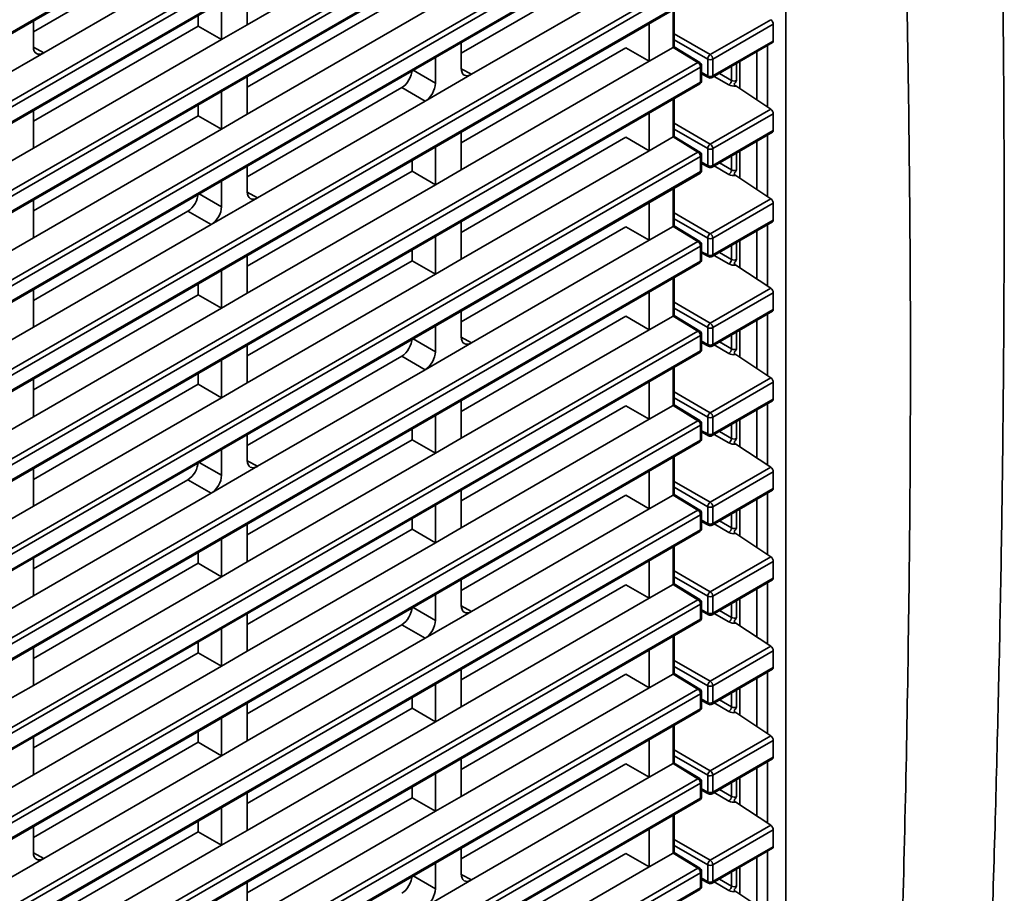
# Model space of a CAD drawing. Header units: millimetres. Extents: x 0 to 1118, y 0 to 864.
# Tile 33 of 250: x 276 to 292, y 195 to 210. Entities that reach past the tile are written whole.
import ezdxf

# ---------------------------------------------------------------- set-up
doc = ezdxf.new("R2010")
doc.units = ezdxf.units.MM

msp = doc.modelspace()

# ---------------------------------------------------------------- linework, layer by layer
at = {"color": 7, "linetype": 'Continuous', "lineweight": 35}
for p, q in [((288.747, 186.565), (288.747, 232.24)), ((199.099, 165.731), (287.277, 216.635)), ((199.112, 165.76), (287.29, 216.664)), ((199.068, 164.563), (287.246, 215.467)), ((287.29, 215.391), (199.112, 164.487)), ((199.099, 164.2), (287.277, 215.104)), ((199.112, 164.229), (287.29, 215.133)), ((199.068, 163.032), (287.246, 213.936)), ((287.29, 213.86), (199.112, 162.956)), ((199.099, 162.669), (287.277, 213.573)), ((199.112, 162.698), (287.29, 213.602)), ((199.068, 161.501), (287.246, 212.405)), ((287.29, 212.329), (199.112, 161.425)), ((199.099, 161.138), (287.277, 212.042)), ((199.112, 161.167), (287.29, 212.071)), ((279.537, 209.991), (282.755, 211.848)), ((278.696, 211.497), (275.878, 209.87)), ((276.055, 209.511), (279.095, 211.267)), ((286.014, 211.129), (283.197, 209.502)), ((199.068, 159.97), (287.246, 210.874)), ((283.373, 209.143), (286.414, 210.898)), ((287.29, 210.798), (199.112, 159.894)), ((199.112, 159.636), (287.29, 210.54)), ((279.537, 209.991), (279.537, 210.636)), ((282.355, 210.548), (279.537, 208.921)), ((199.099, 159.607), (287.277, 210.511)), ((279.095, 209.736), (279.095, 210.381)), ((279.537, 208.46), (282.755, 210.317)), ((286.821, 209.602), (286.821, 210.248)), ((286.839, 209.612), (286.839, 210.258)), ((275.878, 209.613), (275.878, 210.055)), ((278.696, 209.966), (278.696, 210.151)), ((287.457, 209.479), (288.492, 210.077)), ((278.696, 209.966), (275.878, 208.339)), ((279.095, 209.736), (278.696, 209.966)), ((279.537, 209.991), (279.095, 209.736)), ((286.414, 210.013), (286.414, 209.367)), ((288.534, 209.999), (287.5, 209.403)), ((288.534, 209.999), (288.534, 209.712)), ((275.878, 207.878), (279.095, 209.736)), ((283.197, 209.245), (283.197, 209.687)), ((286.839, 209.836), (287.457, 209.479)), ((287.413, 209.403), (286.839, 209.734)), ((287.488, 209.087), (288.521, 209.684)), ((287.5, 209.116), (288.534, 209.712)), ((276.055, 209.511), (275.259, 209.052)), ((275.878, 209.606), (276.055, 209.511)), ((286.014, 209.598), (283.197, 207.971)), ((286.014, 209.598), (286.414, 209.367)), ((286.414, 209.367), (286.82, 209.602)), ((287.246, 209.343), (286.82, 209.602)), ((287.278, 209.345), (286.839, 209.612)), ((288.252, 208.705), (288.252, 209.528)), ((288.438, 208.582), (288.438, 209.636)), ((199.068, 158.439), (287.246, 209.343)), ((282.755, 208.99), (282.755, 209.432)), ((283.197, 207.51), (286.414, 209.367)), ((287.413, 209.115), (287.413, 209.403)), ((287.5, 209.403), (287.5, 209.116)), ((287.96, 209.36), (287.96, 208.898)), ((287.29, 209.267), (199.112, 158.363)), ((282.372, 209.211), (282.755, 208.99)), ((283.197, 209.238), (283.373, 209.143)), ((287.29, 209.009), (287.29, 209.267)), ((287.308, 209.034), (287.308, 209.292)), ((287.308, 209.171), (287.413, 209.115)), ((287.819, 209.039), (287.819, 209.278)), ((287.907, 209.329), (287.907, 209.038)), ((199.112, 158.105), (287.29, 209.009)), ((279.537, 208.46), (279.537, 209.105)), ((283.373, 209.143), (282.578, 208.684)), ((287.308, 209.15), (287.427, 209.086)), ((287.775, 208.962), (287.524, 209.108)), ((287.612, 209.159), (287.819, 209.039)), ((199.099, 158.076), (287.277, 208.98)), ((279.095, 208.205), (279.095, 208.85)), ((282.178, 208.915), (279.537, 207.39)), ((282.578, 208.684), (282.178, 208.915)), ((287.893, 208.943), (288.492, 208.546)), ((279.714, 207.031), (282.578, 208.684)), ((286.821, 208.071), (286.821, 208.717)), ((286.839, 208.081), (286.839, 208.727)), ((275.878, 207.878), (275.878, 208.524)), ((278.696, 208.435), (278.696, 208.62)), ((287.457, 207.948), (288.492, 208.546)), ((278.696, 208.435), (275.878, 206.808)), ((279.095, 208.205), (278.696, 208.435)), ((279.537, 208.46), (279.095, 208.205)), ((286.414, 208.482), (286.414, 207.836)), ((288.534, 208.468), (287.5, 207.872)), ((288.534, 208.468), (288.534, 208.181)), ((275.878, 206.347), (279.095, 208.205)), ((286.839, 208.305), (287.457, 207.948)), ((287.413, 207.872), (286.839, 208.203)), ((287.5, 207.585), (288.534, 208.181)), ((283.197, 207.51), (283.197, 208.156)), ((286.014, 208.067), (283.197, 206.44)), ((286.014, 208.067), (286.414, 207.836)), ((286.414, 207.836), (286.82, 208.071)), ((287.246, 207.812), (286.82, 208.071)), ((287.278, 207.814), (286.839, 208.081)), ((287.488, 207.556), (288.521, 208.153)), ((288.252, 207.174), (288.252, 207.997)), ((288.438, 207.051), (288.438, 208.105)), ((275.878, 207.878), (275.436, 207.623)), ((282.755, 207.255), (282.755, 207.901)), ((283.197, 205.979), (286.414, 207.836)), ((287.413, 207.584), (287.413, 207.872)), ((287.5, 207.872), (287.5, 207.585)), ((287.96, 207.829), (287.96, 207.367)), ((199.068, 156.908), (287.246, 207.812)), ((287.29, 207.736), (199.112, 156.832)), ((282.355, 207.486), (282.355, 207.67)), ((287.29, 207.478), (287.29, 207.736)), ((287.308, 207.503), (287.308, 207.761)), ((287.819, 207.508), (287.819, 207.747)), ((287.907, 207.798), (287.907, 207.507)), ((279.537, 207.133), (279.537, 207.574)), ((283.197, 207.51), (282.755, 207.255)), ((287.308, 207.64), (287.413, 207.584)), ((287.308, 207.619), (287.427, 207.555)), ((287.775, 207.431), (287.524, 207.577)), ((287.612, 207.628), (287.819, 207.508)), ((199.099, 156.545), (287.277, 207.449)), ((199.112, 156.574), (287.29, 207.478)), ((279.095, 206.878), (279.095, 207.319)), ((282.355, 207.486), (279.537, 205.859)), ((282.755, 207.255), (282.355, 207.486)), ((287.893, 207.412), (288.492, 207.015)), ((279.537, 205.398), (282.755, 207.255)), ((286.821, 206.54), (286.821, 207.186)), ((286.839, 206.55), (286.839, 207.196)), ((275.878, 206.347), (275.878, 206.993)), ((278.713, 207.098), (279.095, 206.878)), ((279.714, 207.031), (278.919, 206.572)), ((279.537, 207.126), (279.714, 207.031)), ((287.457, 206.417), (288.492, 207.015)), ((286.414, 206.951), (286.414, 206.305)), ((288.534, 206.937), (287.5, 206.341)), ((288.534, 206.937), (288.534, 206.65)), ((278.519, 206.802), (275.878, 205.277)), ((278.919, 206.572), (278.519, 206.802)), ((286.839, 206.774), (287.457, 206.417)), ((287.413, 206.341), (286.839, 206.672)), ((287.5, 206.053), (288.534, 206.65)), ((275.878, 204.816), (278.919, 206.572)), ((283.197, 205.979), (283.197, 206.625)), ((286.014, 206.536), (283.197, 204.909)), ((286.014, 206.536), (286.414, 206.305)), ((286.414, 206.305), (286.82, 206.54)), ((287.246, 206.281), (286.82, 206.54)), ((287.278, 206.283), (286.839, 206.55)), ((287.488, 206.025), (288.521, 206.622)), ((288.438, 205.52), (288.438, 206.574)), ((275.878, 206.347), (275.436, 206.092)), ((282.755, 205.724), (282.755, 206.37)), ((287.413, 206.053), (287.413, 206.341)), ((287.5, 206.341), (287.5, 206.053)), ((288.252, 205.643), (288.252, 206.466)), ((199.068, 155.377), (287.246, 206.281)), ((287.29, 206.205), (199.112, 155.301)), ((283.373, 204.55), (286.414, 206.305)), ((287.29, 205.947), (287.29, 206.205)), ((287.308, 205.972), (287.308, 206.23)), ((287.819, 205.977), (287.819, 206.216)), ((287.907, 206.267), (287.907, 205.976)), ((287.96, 206.298), (287.96, 205.836)), ((279.537, 205.398), (279.537, 206.043)), ((282.355, 205.955), (282.355, 206.139)), ((283.197, 205.979), (282.755, 205.724)), ((287.308, 206.109), (287.413, 206.053)), ((287.308, 206.088), (287.427, 206.024)), ((287.775, 205.9), (287.524, 206.046)), ((287.612, 206.097), (287.819, 205.977)), ((199.099, 155.014), (287.277, 205.918)), ((199.112, 155.043), (287.29, 205.947)), ((282.355, 205.955), (279.537, 204.328)), ((282.755, 205.724), (282.355, 205.955)), ((287.893, 205.881), (288.492, 205.484)), ((279.095, 205.143), (279.095, 205.788)), ((279.537, 203.867), (282.755, 205.724)), ((286.821, 205.009), (286.821, 205.655)), ((286.839, 205.019), (286.839, 205.665)), ((278.696, 205.373), (278.696, 205.557)), ((287.457, 204.886), (288.492, 205.484)), ((275.878, 204.816), (275.878, 205.462)), ((278.696, 205.373), (275.878, 203.746)), ((279.095, 205.143), (278.696, 205.373)), ((279.537, 205.398), (279.095, 205.143)), ((286.414, 205.42), (286.414, 204.774)), ((288.534, 205.406), (287.5, 204.81)), ((288.534, 205.406), (288.534, 205.119)), ((275.878, 203.285), (279.095, 205.143)), ((286.839, 205.243), (287.457, 204.886)), ((287.413, 204.81), (286.839, 205.141)), ((283.197, 204.652), (283.197, 205.094)), ((286.014, 205.005), (283.197, 203.378)), ((286.014, 205.005), (286.414, 204.774)), ((286.414, 204.774), (286.82, 205.009)), ((287.246, 204.75), (286.82, 205.009)), ((287.278, 204.752), (286.839, 205.019)), ((287.488, 204.494), (288.521, 205.091)), ((287.5, 204.522), (288.534, 205.119)), ((288.438, 203.989), (288.438, 205.043)), ((275.878, 204.816), (275.436, 204.561)), ((282.755, 204.397), (282.755, 204.839)), ((287.413, 204.522), (287.413, 204.81)), ((287.5, 204.81), (287.5, 204.522)), ((288.252, 204.112), (288.252, 204.935)), ((199.068, 153.846), (287.246, 204.75)), ((287.29, 204.674), (199.112, 153.77)), ((283.197, 202.917), (286.414, 204.774)), ((283.197, 204.645), (283.373, 204.55)), ((287.29, 204.416), (287.29, 204.674)), ((287.308, 204.441), (287.308, 204.699)), ((287.819, 204.446), (287.819, 204.685)), ((287.907, 204.736), (287.907, 204.445)), ((287.96, 204.767), (287.96, 204.305)), ((279.537, 203.867), (279.537, 204.512)), ((282.372, 204.618), (282.755, 204.397)), ((283.373, 204.55), (282.578, 204.091)), ((287.308, 204.578), (287.413, 204.522)), ((287.308, 204.557), (287.427, 204.493)), ((287.775, 204.369), (287.524, 204.515)), ((287.612, 204.566), (287.819, 204.446)), ((199.099, 153.483), (287.277, 204.387)), ((199.112, 153.512), (287.29, 204.416)), ((282.178, 204.322), (279.537, 202.797)), ((282.578, 204.091), (282.178, 204.322)), ((287.893, 204.35), (288.492, 203.953)), ((279.095, 203.612), (279.095, 204.257)), ((286.821, 203.478), (286.821, 204.124)), ((286.839, 203.488), (286.839, 204.134)), ((278.696, 203.842), (278.696, 204.026)), ((279.714, 202.438), (282.578, 204.091)), ((287.457, 203.355), (288.492, 203.953)), ((275.878, 203.285), (275.878, 203.931)), ((278.696, 203.842), (275.878, 202.215)), ((279.095, 203.612), (278.696, 203.842)), ((279.537, 203.867), (279.095, 203.612)), ((286.414, 203.889), (286.414, 203.243)), ((288.534, 203.875), (287.5, 203.279)), ((288.534, 203.875), (288.534, 203.588)), ((286.839, 203.712), (287.457, 203.355)), ((275.878, 201.754), (279.095, 203.612)), ((283.197, 202.917), (283.197, 203.563)), ((286.014, 203.474), (283.197, 201.847)), ((286.014, 203.474), (286.414, 203.243)), ((286.414, 203.243), (286.82, 203.478)), ((287.246, 203.219), (286.82, 203.478)), ((287.413, 203.279), (286.839, 203.61)), ((287.278, 203.221), (286.839, 203.488)), ((287.488, 202.963), (288.521, 203.56)), ((287.5, 202.991), (288.534, 203.588)), ((288.438, 202.458), (288.438, 203.512)), ((275.878, 203.285), (275.436, 203.03)), ((282.755, 202.662), (282.755, 203.308)), ((287.413, 202.991), (287.413, 203.279)), ((287.5, 203.279), (287.5, 202.991)), ((288.252, 202.581), (288.252, 203.404)), ((199.068, 152.315), (287.246, 203.219)), ((287.29, 203.142), (199.112, 152.239)), ((283.197, 201.386), (286.414, 203.243)), ((287.29, 202.885), (287.29, 203.142)), ((287.308, 202.91), (287.308, 203.168)), ((287.819, 202.915), (287.819, 203.154)), ((287.907, 203.205), (287.907, 202.914)), ((287.96, 203.236), (287.96, 202.774)), ((279.537, 202.54), (279.537, 202.981)), ((282.355, 202.893), (282.355, 203.077)), ((287.308, 203.047), (287.413, 202.991)), ((287.308, 203.026), (287.427, 202.962)), ((287.775, 202.838), (287.524, 202.984)), ((287.612, 203.035), (287.819, 202.915)), ((199.099, 151.952), (287.277, 202.856)), ((199.112, 151.981), (287.29, 202.885)), ((282.355, 202.893), (279.537, 201.266)), ((282.755, 202.662), (282.355, 202.893)), ((283.197, 202.917), (282.755, 202.662)), ((287.893, 202.819), (288.492, 202.422)), ((279.095, 202.285), (279.095, 202.726)), ((279.537, 200.805), (282.755, 202.662)), ((286.839, 201.957), (286.839, 202.603)), ((278.713, 202.505), (279.095, 202.285)), ((279.714, 202.438), (278.919, 201.978)), ((279.537, 202.533), (279.714, 202.438)), ((286.821, 201.947), (286.821, 202.593)), ((275.878, 201.754), (275.878, 202.4)), ((286.414, 202.358), (286.414, 201.712)), ((287.457, 201.824), (288.492, 202.422)), ((288.534, 202.344), (287.5, 201.748)), ((288.534, 202.344), (288.534, 202.057)), ((278.519, 202.209), (275.878, 200.684)), ((278.919, 201.978), (278.519, 202.209)), ((286.839, 202.181), (287.457, 201.824)), ((275.878, 200.223), (278.919, 201.978)), ((283.197, 201.386), (283.197, 202.032)), ((286.014, 201.943), (283.197, 200.316)), ((286.014, 201.943), (286.414, 201.712)), ((286.414, 201.712), (286.82, 201.947)), ((287.246, 201.688), (286.82, 201.947)), ((287.413, 201.748), (286.839, 202.079)), ((287.278, 201.69), (286.839, 201.957)), ((287.488, 201.432), (288.521, 202.029)), ((287.5, 201.46), (288.534, 202.057)), ((288.438, 200.927), (288.438, 201.981)), ((282.755, 201.131), (282.755, 201.777)), ((288.252, 201.05), (288.252, 201.873)), ((199.068, 150.784), (287.246, 201.688)), ((287.29, 201.611), (199.112, 150.708)), ((275.878, 201.754), (275.436, 201.499)), ((283.373, 199.957), (286.414, 201.712)), ((287.29, 201.354), (287.29, 201.611)), ((287.308, 201.379), (287.308, 201.637)), ((287.413, 201.46), (287.413, 201.748)), ((287.5, 201.748), (287.5, 201.46)), ((287.819, 201.384), (287.819, 201.623)), ((287.907, 201.674), (287.907, 201.383)), ((287.96, 201.705), (287.96, 201.243)), ((279.537, 200.805), (279.537, 201.45)), ((282.355, 201.362), (282.355, 201.546)), ((287.308, 201.516), (287.413, 201.46)), ((287.308, 201.495), (287.427, 201.431)), ((287.775, 201.307), (287.524, 201.453)), ((287.612, 201.504), (287.819, 201.384)), ((199.099, 150.421), (287.277, 201.325)), ((199.112, 150.45), (287.29, 201.354)), ((282.355, 201.362), (279.537, 199.735)), ((282.755, 201.131), (282.355, 201.362)), ((283.197, 201.386), (282.755, 201.131)), ((287.893, 201.288), (288.492, 200.891)), ((279.095, 200.549), (279.095, 201.195)), ((279.537, 199.274), (282.755, 201.131)), ((278.696, 200.78), (278.696, 200.964)), ((286.821, 200.416), (286.821, 201.062)), ((286.839, 200.426), (286.839, 201.072)), ((275.878, 200.223), (275.878, 200.869)), ((278.696, 200.78), (275.878, 199.153)), ((279.095, 200.549), (278.696, 200.78)), ((279.537, 200.805), (279.095, 200.549)), ((286.414, 200.827), (286.414, 200.181)), ((287.457, 200.293), (288.492, 200.891)), ((288.534, 200.813), (287.5, 200.217)), ((288.534, 200.813), (288.534, 200.526)), ((286.839, 200.65), (287.457, 200.293)), ((275.878, 198.692), (279.095, 200.549)), ((283.197, 200.059), (283.197, 200.501)), ((286.414, 200.181), (286.82, 200.416)), ((287.246, 200.157), (286.82, 200.416)), ((287.413, 200.217), (286.839, 200.548)), ((287.278, 200.159), (286.839, 200.426)), ((287.488, 199.901), (288.521, 200.498)), ((287.5, 199.929), (288.534, 200.526)), ((288.438, 199.396), (288.438, 200.45)), ((282.755, 199.804), (282.755, 200.245)), ((286.014, 200.412), (283.197, 198.785)), ((286.014, 200.412), (286.414, 200.181)), ((288.252, 199.519), (288.252, 200.342)), ((199.068, 149.253), (287.246, 200.157)), ((287.29, 200.08), (199.112, 149.177)), ((275.878, 200.223), (275.436, 199.968)), ((283.197, 198.324), (286.414, 200.181)), ((287.29, 199.823), (287.29, 200.08)), ((287.308, 199.848), (287.308, 200.106)), ((287.413, 199.929), (287.413, 200.217)), ((287.5, 200.217), (287.5, 199.929)), ((287.819, 199.853), (287.819, 200.092)), ((287.907, 200.143), (287.907, 199.852)), ((287.96, 200.174), (287.96, 199.712)), ((279.537, 199.274), (279.537, 199.919)), ((282.372, 200.025), (282.755, 199.804)), ((283.373, 199.957), (282.578, 199.498)), ((283.197, 200.052), (283.373, 199.957)), ((287.308, 199.985), (287.413, 199.929)), ((287.308, 199.964), (287.427, 199.9)), ((287.775, 199.776), (287.524, 199.922)), ((287.612, 199.973), (287.819, 199.853)), ((199.099, 148.89), (287.277, 199.794)), ((199.112, 148.919), (287.29, 199.823)), ((287.893, 199.757), (288.492, 199.36)), ((279.095, 199.018), (279.095, 199.664)), ((282.178, 199.728), (279.537, 198.204)), ((282.578, 199.498), (282.178, 199.728)), ((278.696, 199.249), (278.696, 199.433)), ((279.537, 197.743), (282.578, 199.498)), ((286.821, 198.885), (286.821, 199.531)), ((286.839, 198.895), (286.839, 199.541)), ((275.878, 198.692), (275.878, 199.338)), ((278.696, 199.249), (275.878, 197.622)), ((279.095, 199.018), (278.696, 199.249)), ((279.537, 199.274), (279.095, 199.018)), ((286.414, 199.296), (286.414, 198.65)), ((287.457, 198.762), (288.492, 199.36)), ((288.534, 199.282), (287.5, 198.686)), ((288.534, 199.282), (288.534, 198.995)), ((286.839, 199.119), (287.457, 198.762)), ((275.878, 197.161), (279.095, 199.018)), ((283.197, 198.324), (283.197, 198.97)), ((287.413, 198.686), (286.839, 199.017)), ((287.488, 198.37), (288.521, 198.967)), ((287.5, 198.398), (288.534, 198.995)), ((288.438, 197.865), (288.438, 198.919)), ((286.014, 198.881), (283.197, 197.254)), ((286.014, 198.881), (286.414, 198.65)), ((286.414, 198.65), (286.82, 198.885)), ((287.246, 198.626), (286.82, 198.885)), ((287.278, 198.628), (286.839, 198.895)), ((288.252, 197.988), (288.252, 198.811)), ((199.068, 147.722), (287.246, 198.626)), ((275.878, 198.692), (275.436, 198.437)), ((282.755, 198.069), (282.755, 198.714)), ((283.197, 196.793), (286.414, 198.65)), ((287.308, 198.317), (287.308, 198.575)), ((287.413, 198.398), (287.413, 198.686)), ((287.5, 198.686), (287.5, 198.398)), ((287.819, 198.322), (287.819, 198.561)), ((287.907, 198.612), (287.907, 198.321)), ((287.96, 198.643), (287.96, 198.181)), ((287.29, 198.549), (199.112, 147.646)), ((282.355, 198.3), (282.355, 198.484)), ((287.29, 198.292), (287.29, 198.549)), ((287.308, 198.454), (287.413, 198.398)), ((287.308, 198.433), (287.427, 198.369)), ((287.612, 198.442), (287.819, 198.322)), ((199.099, 147.359), (287.277, 198.263)), ((199.112, 147.388), (287.29, 198.292)), ((279.537, 197.743), (279.537, 198.388)), ((282.355, 198.3), (279.537, 196.673)), ((282.755, 198.069), (282.355, 198.3)), ((283.197, 198.324), (282.755, 198.069)), ((287.775, 198.245), (287.524, 198.391)), ((287.893, 198.226), (288.492, 197.829)), ((279.095, 197.487), (279.095, 198.133)), ((279.537, 196.212), (282.755, 198.069)), ((278.696, 197.718), (278.696, 197.902)), ((286.821, 197.354), (286.821, 198)), ((286.839, 197.364), (286.839, 198.01)), ((275.878, 197.161), (275.878, 197.807)), ((279.537, 197.743), (279.095, 197.487)), ((286.414, 197.765), (286.414, 197.119)), ((287.457, 197.231), (288.492, 197.829)), ((288.534, 197.751), (287.5, 197.155)), ((288.534, 197.751), (288.534, 197.464)), ((278.696, 197.718), (275.878, 196.091)), ((279.095, 197.487), (278.696, 197.718)), ((286.839, 197.588), (287.457, 197.231)), ((276.055, 195.732), (279.095, 197.487)), ((283.197, 196.793), (283.197, 197.439)), ((287.413, 197.155), (286.839, 197.486)), ((287.488, 196.839), (288.521, 197.436)), ((287.5, 196.867), (288.534, 197.464)), ((288.438, 196.334), (288.438, 197.388)), ((286.014, 197.35), (283.197, 195.723)), ((286.014, 197.35), (286.414, 197.119)), ((286.414, 197.119), (286.82, 197.354)), ((287.246, 197.095), (286.82, 197.354)), ((287.278, 197.097), (286.839, 197.364)), ((288.252, 196.457), (288.252, 197.28)), ((199.068, 146.191), (287.246, 197.095)), ((275.878, 197.161), (275.436, 196.906)), ((282.755, 196.538), (282.755, 197.183)), ((283.373, 195.364), (286.414, 197.119)), ((287.413, 196.867), (287.413, 197.155)), ((287.5, 197.155), (287.5, 196.867)), ((287.907, 197.081), (287.907, 196.79)), ((287.96, 197.112), (287.96, 196.65)), ((287.29, 197.018), (199.112, 146.115)), ((282.355, 196.768), (282.355, 196.953)), ((287.29, 196.761), (287.29, 197.018)), ((287.308, 196.786), (287.308, 197.044)), ((287.308, 196.923), (287.413, 196.867)), ((287.308, 196.902), (287.427, 196.838)), ((287.612, 196.911), (287.819, 196.791)), ((287.819, 196.791), (287.819, 197.03)), ((199.099, 145.828), (287.277, 196.732)), ((199.112, 145.857), (287.29, 196.761)), ((279.537, 196.212), (279.537, 196.857)), ((282.355, 196.768), (279.537, 195.142)), ((282.755, 196.538), (282.355, 196.768)), ((283.197, 196.793), (282.755, 196.538)), ((287.775, 196.714), (287.524, 196.86)), ((279.095, 195.956), (279.095, 196.602)), ((287.893, 196.695), (288.492, 196.298)), ((279.537, 194.681), (282.755, 196.538)), ((286.821, 195.823), (286.821, 196.469)), ((286.839, 195.833), (286.839, 196.479)), ((275.878, 195.834), (275.878, 196.276)), ((278.696, 196.187), (278.696, 196.371)), ((279.537, 196.212), (279.095, 195.956)), ((286.414, 196.234), (286.414, 195.588)), ((287.457, 195.7), (288.492, 196.298)), ((288.534, 196.22), (287.5, 195.624)), ((288.534, 196.22), (288.534, 195.933)), ((278.696, 196.187), (275.878, 194.56)), ((279.095, 195.956), (278.696, 196.187)), ((286.839, 196.057), (287.457, 195.7)), ((275.878, 194.099), (279.095, 195.956)), ((283.197, 195.466), (283.197, 195.908)), ((287.413, 195.624), (286.839, 195.955)), ((287.488, 195.308), (288.521, 195.905)), ((287.5, 195.336), (288.534, 195.933)), ((276.055, 195.732), (275.259, 195.273)), ((275.878, 195.827), (276.055, 195.732)), ((286.014, 195.819), (283.197, 194.192)), ((286.014, 195.819), (286.414, 195.588)), ((286.414, 195.588), (286.82, 195.823)), ((287.246, 195.564), (286.82, 195.823)), ((287.278, 195.566), (286.839, 195.833)), ((288.252, 194.926), (288.252, 195.749)), ((288.438, 194.803), (288.438, 195.856)), ((199.068, 144.66), (287.246, 195.564)), ((282.755, 195.211), (282.755, 195.652)), ((283.197, 193.731), (286.414, 195.588)), ((287.413, 195.336), (287.413, 195.624)), ((287.5, 195.624), (287.5, 195.336)), ((287.907, 195.55), (287.907, 195.259)), ((287.96, 195.581), (287.96, 195.119)), ((287.29, 195.487), (199.112, 144.583)), ((282.372, 195.432), (282.755, 195.211)), ((283.373, 195.364), (282.578, 194.905)), ((283.197, 195.459), (283.373, 195.364)), ((287.29, 195.23), (287.29, 195.487)), ((287.308, 195.255), (287.308, 195.513)), ((287.308, 195.392), (287.413, 195.336)), ((287.308, 195.371), (287.427, 195.307)), ((287.612, 195.38), (287.819, 195.26)), ((287.819, 195.26), (287.819, 195.499)), ((199.099, 144.297), (287.277, 195.201)), ((199.112, 144.326), (287.29, 195.23)), ((279.537, 194.681), (279.537, 195.326)), ((287.775, 195.183), (287.524, 195.329)), ((287.893, 195.164), (288.492, 194.767))]:
    msp.add_line(p, q, dxfattribs=at)
for centre, radius, start, end in [((287.264, 209.318), 0.0306, 62.9018, 126.34), ((287.194, 209.262), 0.0962, 2.6294, 57.0819), ((287.246, 209.292), 0.0625, 0, 58.6981), ((287.512, 209.397), 0.0991, 123.5222, 176.4778), ((287.456, 209.489), 0.0963, 243.2338, 297.3435), ((287.404, 209.399), 0.0963, 2.6523, 56.7703), ((287.278, 209.294), 0.03, 292.8092, 355.8707), ((287.246, 209.034), 0.0625, 299.9973, 0), ((287.259, 209.005), 0.0308, 305.0442, 6.268), ((287.278, 209.036), 0.03, 292.8092, 355.8707), ((287.456, 209.201), 0.0963, 243.2338, 297.3435), ((287.443, 209.112), 0.0305, 173.4853, 237.3279), ((287.456, 209.141), 0.0625, 241.7344, 299.9973), ((287.471, 209.112), 0.03, 304.1262, 7.186), ((287.72, 209.045), 0.0991, 303.5222, 356.4778), ((287.512, 207.866), 0.0991, 123.5222, 176.4778), ((287.456, 207.958), 0.0963, 243.2338, 297.3435), ((287.404, 207.868), 0.0963, 2.6523, 56.7703), ((287.264, 207.787), 0.0306, 62.9018, 126.34), ((287.194, 207.731), 0.0962, 2.6294, 57.0819), ((287.246, 207.761), 0.0625, 0, 58.6981), ((287.278, 207.763), 0.03, 292.8092, 355.8707), ((287.246, 207.503), 0.0625, 299.9973, 0), ((287.278, 207.505), 0.03, 292.8092, 355.8707), ((287.456, 207.67), 0.0963, 243.2338, 297.3435), ((287.443, 207.581), 0.0305, 173.4853, 237.3279), ((287.456, 207.61), 0.0625, 241.7344, 299.9973), ((287.471, 207.581), 0.03, 304.1262, 7.186), ((287.72, 207.514), 0.0991, 303.5222, 356.4778), ((287.259, 207.474), 0.0308, 305.0442, 6.268), ((287.512, 206.335), 0.0991, 123.5222, 176.4778), ((287.456, 206.427), 0.0963, 243.2338, 297.3435), ((287.404, 206.337), 0.0963, 2.6523, 56.7703), ((287.264, 206.256), 0.0306, 62.9018, 126.34), ((287.194, 206.2), 0.0962, 2.6294, 57.0819), ((287.246, 206.23), 0.0625, 0, 58.6981), ((287.278, 206.232), 0.03, 292.8092, 355.8707), ((287.246, 205.972), 0.0625, 299.9973, 0), ((287.278, 205.974), 0.03, 292.8092, 355.8707), ((287.456, 206.139), 0.0963, 243.2338, 297.3435), ((287.443, 206.05), 0.0305, 173.4853, 237.3279), ((287.456, 206.079), 0.0625, 241.7344, 299.9973), ((287.471, 206.05), 0.03, 304.1262, 7.186), ((287.72, 205.983), 0.0991, 303.5222, 356.4778), ((287.259, 205.943), 0.0308, 305.0442, 6.268), ((287.512, 204.804), 0.0991, 123.5222, 176.4778), ((287.456, 204.896), 0.0963, 243.2338, 297.3435), ((287.404, 204.806), 0.0963, 2.6523, 56.7703), ((287.264, 204.725), 0.0306, 62.9018, 126.34), ((287.194, 204.669), 0.0962, 2.6294, 57.0819), ((287.246, 204.699), 0.0625, 0, 58.6981), ((287.278, 204.701), 0.03, 292.8092, 355.8707), ((287.456, 204.608), 0.0963, 243.2338, 297.3435), ((287.443, 204.519), 0.0305, 173.4853, 237.3279), ((287.456, 204.548), 0.0625, 241.7344, 299.9973), ((287.471, 204.519), 0.03, 304.1262, 7.186), ((287.246, 204.441), 0.0625, 299.9973, 0), ((287.259, 204.412), 0.0308, 305.0442, 6.268), ((287.278, 204.443), 0.03, 292.8092, 355.8707), ((287.72, 204.452), 0.0991, 303.5222, 356.4778), ((287.512, 203.272), 0.0991, 123.5222, 176.4778), ((287.456, 203.365), 0.0963, 243.2338, 297.3435), ((287.404, 203.275), 0.0963, 2.6523, 56.7703), ((287.264, 203.194), 0.0306, 62.9018, 126.34), ((287.194, 203.138), 0.0962, 2.6294, 57.0819), ((287.246, 203.168), 0.0625, 0, 58.6981), ((287.278, 203.17), 0.03, 292.8092, 355.8707), ((287.456, 203.077), 0.0963, 243.2338, 297.3435), ((287.443, 202.988), 0.0305, 173.4853, 237.3279), ((287.456, 203.017), 0.0625, 241.7344, 299.9973), ((287.471, 202.988), 0.03, 304.1262, 7.186), ((287.246, 202.91), 0.0625, 299.9973, 0), ((287.259, 202.881), 0.0308, 305.0442, 6.268), ((287.278, 202.912), 0.03, 292.8092, 355.8707), ((287.72, 202.921), 0.0991, 303.5222, 356.4778), ((287.512, 201.741), 0.0991, 123.5222, 176.4778), ((287.404, 201.744), 0.0963, 2.6523, 56.7703), ((287.264, 201.663), 0.0306, 62.9018, 126.34), ((287.194, 201.607), 0.0962, 2.6294, 57.0819), ((287.246, 201.637), 0.0625, 0, 58.6981), ((287.278, 201.639), 0.03, 292.8092, 355.8707), ((287.456, 201.834), 0.0963, 243.2338, 297.3435), ((287.456, 201.546), 0.0963, 243.2338, 297.3435), ((287.443, 201.457), 0.0305, 173.4853, 237.3279), ((287.456, 201.486), 0.0625, 241.7344, 299.9973), ((287.471, 201.457), 0.03, 304.1262, 7.186), ((287.246, 201.379), 0.0625, 299.9973, 0), ((287.259, 201.35), 0.0308, 305.0442, 6.268), ((287.278, 201.381), 0.03, 292.8092, 355.8707), ((287.72, 201.39), 0.0991, 303.5222, 356.4778), ((287.512, 200.21), 0.0991, 123.5222, 176.4778), ((287.404, 200.213), 0.0963, 2.6523, 56.7703), ((287.264, 200.132), 0.0306, 62.9018, 126.34), ((287.194, 200.076), 0.0962, 2.6294, 57.0819), ((287.246, 200.106), 0.0625, 0, 58.6981), ((287.278, 200.108), 0.03, 292.8092, 355.8707), ((287.456, 200.303), 0.0963, 243.2338, 297.3435), ((287.456, 200.015), 0.0963, 243.2338, 297.3435), ((287.443, 199.926), 0.0305, 173.4853, 237.3279), ((287.471, 199.926), 0.03, 304.1262, 7.186), ((287.246, 199.848), 0.0625, 299.9973, 0), ((287.259, 199.819), 0.0308, 305.0442, 6.268), ((287.278, 199.85), 0.03, 292.8092, 355.8707), ((287.456, 199.955), 0.0625, 241.7344, 299.9973), ((287.72, 199.859), 0.0991, 303.5222, 356.4778), ((287.512, 198.679), 0.0991, 123.5222, 176.4778), ((287.404, 198.682), 0.0963, 2.6523, 56.7703), ((287.264, 198.601), 0.0306, 62.9018, 126.34), ((287.194, 198.545), 0.0962, 2.6294, 57.0819), ((287.246, 198.575), 0.0625, 0, 58.6981), ((287.278, 198.577), 0.03, 292.8092, 355.8707), ((287.456, 198.772), 0.0963, 243.2338, 297.3435), ((287.456, 198.484), 0.0963, 243.2338, 297.3435), ((287.443, 198.395), 0.0305, 173.4853, 237.3279), ((287.471, 198.395), 0.03, 304.1262, 7.186), ((287.246, 198.317), 0.0625, 299.9973, 0), ((287.259, 198.288), 0.0308, 305.0442, 6.268), ((287.278, 198.319), 0.03, 292.8092, 355.8707), ((287.456, 198.424), 0.0625, 241.7344, 299.9973), ((287.72, 198.328), 0.0991, 303.5222, 356.4778), ((287.512, 197.148), 0.0991, 123.5222, 176.4778), ((287.404, 197.151), 0.0963, 2.6523, 56.7703), ((287.264, 197.07), 0.0306, 62.9018, 126.34), ((287.194, 197.014), 0.0962, 2.6294, 57.0819), ((287.246, 197.044), 0.0625, 0, 58.6981), ((287.456, 197.241), 0.0963, 243.2338, 297.3435), ((287.278, 197.046), 0.03, 292.8092, 355.8707), ((287.246, 196.786), 0.0625, 299.9973, 0), ((287.259, 196.757), 0.0308, 305.0442, 6.268), ((287.278, 196.788), 0.03, 292.8092, 355.8707), ((287.456, 196.953), 0.0963, 243.2338, 297.3435), ((287.443, 196.864), 0.0305, 173.4853, 237.3279), ((287.456, 196.893), 0.0625, 241.7344, 299.9973), ((287.471, 196.864), 0.03, 304.1262, 7.186), ((287.72, 196.797), 0.0991, 303.5222, 356.4778), ((287.512, 195.617), 0.0991, 123.5222, 176.4778), ((287.404, 195.619), 0.0963, 2.6523, 56.7703), ((287.264, 195.539), 0.0306, 62.9018, 126.34), ((287.194, 195.483), 0.0962, 2.6294, 57.0819), ((287.246, 195.513), 0.0625, 0, 58.6981), ((287.456, 195.709), 0.0963, 243.2338, 297.3435), ((287.278, 195.515), 0.03, 292.8092, 355.8707), ((287.246, 195.255), 0.0625, 299.9973, 0), ((287.259, 195.226), 0.0308, 305.0442, 6.268), ((287.278, 195.257), 0.03, 292.8092, 355.8707), ((287.456, 195.422), 0.0963, 243.2338, 297.3435), ((287.443, 195.332), 0.0305, 173.4853, 237.3279), ((287.456, 195.362), 0.0625, 241.7344, 299.9973), ((287.471, 195.333), 0.03, 304.1262, 7.186), ((287.72, 195.266), 0.0991, 303.5222, 356.4778)]:
    msp.add_arc(centre, radius, start, end, dxfattribs=at)
for centre, major_axis, ratio, start_param, end_param in [((288.492, 210.026), (-0.0289, 0.0555), 0.546409, 3.950648, 5.503992), ((288.492, 209.739), (-0.0289, 0.0555), 0.546409, 3.165169, 3.950648), ((276.055, 209.715), (0.125, 0.217), 0.577206, 2.356266, 3.926757), ((286.82, 209.551), (0.0313, 0.0541), 0.577294, 0.768054, 0.785355), ((286.777, 209.577), (0.0625, 0.0351), 0.003784, 6.281058, 7.066456), ((282.178, 209.119), (0.125, 0.217), 0.577557, 3.927062, 5.497554), ((283.373, 209.347), (0.125, 0.217), 0.577206, 2.356266, 3.926757), ((287.863, 209.065), (0.0625, -0.002), 0.597067, 3.96315, 5.516493), ((282.578, 208.888), (0.125, 0.217), 0.577557, 3.927062, 5.497554), ((287.862, 209.014), (0.125, -0.002), 0.587275, 3.953479, 4.9719), ((288.492, 208.495), (-0.0289, 0.0555), 0.546409, 3.950648, 5.503992), ((288.492, 208.208), (-0.0289, 0.0555), 0.546409, 3.165169, 3.950648), ((286.82, 208.02), (0.0313, 0.0541), 0.577294, 0.768054, 0.785355), ((286.777, 208.046), (0.0625, 0.0351), 0.003784, 6.281058, 7.066456), ((287.863, 207.534), (0.0625, -0.002), 0.597067, 3.96315, 5.516493), ((287.862, 207.483), (0.125, -0.002), 0.587275, 3.953479, 4.9719), ((278.519, 207.006), (0.125, 0.217), 0.577557, 3.927062, 5.497554), ((279.714, 207.235), (0.125, 0.217), 0.577206, 2.356266, 3.926757), ((288.492, 206.964), (-0.0289, 0.0555), 0.546409, 3.950648, 5.503992), ((278.919, 206.776), (0.125, 0.217), 0.577557, 3.927062, 5.497554), ((288.492, 206.677), (-0.0289, 0.0555), 0.546409, 3.165169, 3.950648), ((286.82, 206.489), (0.0313, 0.0541), 0.577294, 0.768054, 0.785355), ((286.777, 206.515), (0.0625, 0.0351), 0.003784, 6.281058, 7.066456), ((287.863, 206.003), (0.0625, -0.002), 0.597067, 3.96315, 5.516493), ((287.862, 205.952), (0.125, -0.002), 0.587275, 3.953479, 4.9719), ((288.492, 205.433), (-0.0289, 0.0555), 0.546409, 3.950648, 5.503992), ((286.82, 204.958), (0.0313, 0.0541), 0.577294, 0.768054, 0.785355), ((286.777, 204.984), (0.0625, 0.0351), 0.003784, 6.281058, 7.066456), ((288.492, 205.146), (-0.0289, 0.0555), 0.546409, 3.165169, 3.950648), ((282.178, 204.526), (0.125, 0.217), 0.577557, 3.927062, 5.497554), ((283.373, 204.754), (0.125, 0.217), 0.577206, 2.356266, 3.926757), ((282.578, 204.295), (0.125, 0.217), 0.577557, 3.927062, 5.497554), ((287.862, 204.421), (0.125, -0.002), 0.587275, 3.953479, 4.9719), ((287.863, 204.472), (0.0625, -0.002), 0.597067, 3.96315, 5.516493), ((288.492, 203.902), (-0.0289, 0.0555), 0.546409, 3.950648, 5.503992), ((286.82, 203.427), (0.0313, 0.0541), 0.577294, 0.768054, 0.785355), ((286.777, 203.453), (0.0625, 0.0351), 0.003784, 6.281058, 7.066456), ((288.492, 203.615), (-0.0289, 0.0555), 0.546409, 3.165169, 3.950648), ((287.862, 202.89), (0.125, -0.002), 0.587275, 3.953479, 4.9719), ((287.863, 202.941), (0.0625, -0.002), 0.597067, 3.96315, 5.516493), ((278.519, 202.413), (0.125, 0.217), 0.577557, 3.927062, 5.497554), ((279.714, 202.642), (0.125, 0.217), 0.577206, 2.356266, 3.926757), ((278.919, 202.183), (0.125, 0.217), 0.577557, 3.927062, 5.497554), ((288.492, 202.371), (-0.0289, 0.0555), 0.546409, 3.950648, 5.503992), ((286.82, 201.896), (0.0313, 0.0541), 0.577294, 0.768054, 0.785355), ((286.777, 201.922), (0.0625, 0.0351), 0.003784, 6.281058, 7.066456), ((288.492, 202.084), (-0.0289, 0.0555), 0.546409, 3.165169, 3.950648), ((287.862, 201.359), (0.125, -0.002), 0.587275, 3.953479, 4.9719), ((287.863, 201.41), (0.0625, -0.002), 0.597067, 3.96315, 5.516493), ((288.492, 200.84), (-0.0289, 0.0555), 0.546409, 3.950648, 5.503992), ((286.82, 200.365), (0.0313, 0.0541), 0.577294, 0.768054, 0.785355), ((286.777, 200.391), (0.0625, 0.0351), 0.003784, 6.281058, 7.066456), ((288.492, 200.553), (-0.0289, 0.0555), 0.546409, 3.165169, 3.950648), ((282.178, 199.933), (0.125, 0.217), 0.577557, 3.927062, 5.497554), ((283.373, 200.161), (0.125, 0.217), 0.577206, 2.356266, 3.926757), ((282.578, 199.702), (0.125, 0.217), 0.577557, 3.927062, 5.497554), ((287.862, 199.828), (0.125, -0.002), 0.587275, 3.953479, 4.9719), ((287.863, 199.879), (0.0625, -0.002), 0.597067, 3.96315, 5.516493), ((288.492, 199.309), (-0.0289, 0.0555), 0.546409, 3.950648, 5.503992), ((288.492, 199.022), (-0.0289, 0.0555), 0.546409, 3.165169, 3.950648), ((286.82, 198.834), (0.0313, 0.0541), 0.577294, 0.768054, 0.785355), ((286.777, 198.86), (0.0625, 0.0351), 0.003784, 6.281058, 7.066456), ((287.862, 198.297), (0.125, -0.002), 0.587275, 3.953479, 4.9719), ((287.863, 198.348), (0.0625, -0.002), 0.597067, 3.96315, 5.516493), ((288.492, 197.778), (-0.0289, 0.0555), 0.546409, 3.950648, 5.503992), ((288.492, 197.491), (-0.0289, 0.0555), 0.546409, 3.165169, 3.950648), ((286.82, 197.303), (0.0313, 0.0541), 0.577294, 0.768054, 0.785355), ((286.777, 197.329), (0.0625, 0.0351), 0.003784, 6.281058, 7.066456), ((287.862, 196.766), (0.125, -0.002), 0.587275, 3.953479, 4.9719), ((287.863, 196.817), (0.0625, -0.002), 0.597067, 3.96315, 5.516493), ((288.492, 196.247), (-0.0289, 0.0555), 0.546409, 3.950648, 5.503992), ((288.492, 195.96), (-0.0289, 0.0555), 0.546409, 3.165169, 3.950648), ((276.055, 195.936), (0.125, 0.217), 0.577206, 2.356266, 3.926757), ((286.82, 195.772), (0.0313, 0.0541), 0.577294, 0.768054, 0.785355), ((286.777, 195.798), (0.0625, 0.0351), 0.003784, 6.281058, 7.066456), ((282.178, 195.34), (0.125, 0.217), 0.577557, 3.927062, 5.497554), ((283.373, 195.568), (0.125, 0.217), 0.577206, 2.356266, 3.926757), ((282.578, 195.109), (0.125, 0.217), 0.577557, 3.927062, 5.497554), ((287.863, 195.286), (0.0625, -0.002), 0.597067, 3.96315, 5.516493), ((287.862, 195.235), (0.125, -0.002), 0.587275, 3.953479, 4.9719)]:
    msp.add_ellipse(centre, major_axis=major_axis, ratio=ratio, start_param=start_param, end_param=end_param, dxfattribs=at)
for points, knots in [([(292.098, 190.015), (292.123, 190.589), (292.216, 192.68), (292.332, 196.202), (292.438, 200.657), (292.488, 205.055), (292.482, 209.421), (292.419, 213.615), (292.302, 217.674), (292.14, 221.78), (291.928, 226.192), (291.675, 230.794), (291.495, 233.942), (291.409, 235.456)], [0, 0, 0, 0, 0.036609, 0.133124, 0.22538, 0.323115, 0.418009, 0.510341, 0.598959, 0.68756, 0.785356, 0.89673, 1, 1, 1, 1]), ([(290.495, 187.686), (290.572, 189.629), (290.725, 193.516), (290.857, 199.291), (290.897, 205.012), (290.83, 210.68), (290.665, 216.293), (290.336, 223.719), (290.015, 229.237), (289.8, 232.915)], [0, 0, 0, 0, 0.124437, 0.248909, 0.373516, 0.498182, 0.623579, 0.749015, 1, 1, 1, 1]), ([(287.907, 209.038), (287.907, 209.037), (287.903, 209.03), (287.89, 209.007), (287.874, 208.987), (287.864, 208.972)], [0, 0, 0, 0, 0.010003, 0.316366, 1, 1, 1, 1]), ([(287.864, 208.972), (287.87, 208.964), (287.879, 208.953), (287.89, 208.945), (287.893, 208.943)], [0, 0, 0, 0, 0.6858798, 1, 1, 1, 1]), ([(287.907, 207.507), (287.907, 207.506), (287.903, 207.499), (287.89, 207.476), (287.874, 207.455), (287.864, 207.441)], [0, 0, 0, 0, 0.010003, 0.316366, 1, 1, 1, 1]), ([(287.864, 207.441), (287.87, 207.433), (287.879, 207.422), (287.89, 207.414), (287.893, 207.412)], [0, 0, 0, 0, 0.68588, 1, 1, 1, 1]), ([(287.907, 205.976), (287.907, 205.975), (287.903, 205.968), (287.89, 205.945), (287.874, 205.924), (287.864, 205.91)], [0, 0, 0, 0, 0.010003, 0.316366, 1, 1, 1, 1]), ([(287.864, 205.91), (287.87, 205.902), (287.879, 205.891), (287.89, 205.883), (287.893, 205.881)], [0, 0, 0, 0, 0.68588, 1, 1, 1, 1]), ([(287.907, 204.445), (287.907, 204.444), (287.903, 204.437), (287.89, 204.414), (287.874, 204.393), (287.864, 204.379)], [0, 0, 0, 0, 0.010003, 0.316366, 1, 1, 1, 1]), ([(287.864, 204.379), (287.87, 204.371), (287.879, 204.36), (287.89, 204.352), (287.893, 204.35)], [0, 0, 0, 0, 0.68588, 1, 1, 1, 1]), ([(287.907, 202.914), (287.907, 202.913), (287.903, 202.906), (287.89, 202.883), (287.874, 202.862), (287.864, 202.848)], [0, 0, 0, 0, 0.010003, 0.316366, 1, 1, 1, 1]), ([(287.864, 202.848), (287.87, 202.84), (287.879, 202.829), (287.89, 202.821), (287.893, 202.819)], [0, 0, 0, 0, 0.68588, 1, 1, 1, 1]), ([(287.907, 201.383), (287.907, 201.382), (287.903, 201.375), (287.89, 201.352), (287.874, 201.331), (287.864, 201.317)], [0, 0, 0, 0, 0.010003, 0.316366, 1, 1, 1, 1]), ([(287.864, 201.317), (287.87, 201.309), (287.879, 201.298), (287.89, 201.29), (287.893, 201.288)], [0, 0, 0, 0, 0.6858798, 1, 1, 1, 1]), ([(287.907, 199.852), (287.907, 199.851), (287.903, 199.844), (287.89, 199.821), (287.874, 199.8), (287.864, 199.786)], [0, 0, 0, 0, 0.010003, 0.316366, 1, 1, 1, 1]), ([(287.864, 199.786), (287.87, 199.778), (287.879, 199.767), (287.89, 199.759), (287.893, 199.757)], [0, 0, 0, 0, 0.68588, 1, 1, 1, 1]), ([(287.907, 198.321), (287.907, 198.32), (287.903, 198.313), (287.89, 198.29), (287.874, 198.269), (287.864, 198.255)], [0, 0, 0, 0, 0.010003, 0.316366, 1, 1, 1, 1]), ([(287.864, 198.255), (287.87, 198.247), (287.879, 198.236), (287.89, 198.228), (287.893, 198.226)], [0, 0, 0, 0, 0.68588, 1, 1, 1, 1]), ([(287.907, 196.79), (287.907, 196.789), (287.903, 196.782), (287.89, 196.759), (287.874, 196.738), (287.864, 196.724)], [0, 0, 0, 0, 0.010003, 0.316366, 1, 1, 1, 1]), ([(287.864, 196.724), (287.87, 196.716), (287.879, 196.705), (287.89, 196.697), (287.893, 196.695)], [0, 0, 0, 0, 0.68588, 1, 1, 1, 1]), ([(287.907, 195.259), (287.907, 195.258), (287.903, 195.251), (287.89, 195.228), (287.874, 195.207), (287.864, 195.193)], [0, 0, 0, 0, 0.010003, 0.316366, 1, 1, 1, 1]), ([(287.864, 195.193), (287.87, 195.185), (287.879, 195.174), (287.89, 195.166), (287.893, 195.164)], [0, 0, 0, 0, 0.68588, 1, 1, 1, 1])]:
    msp.add_open_spline(points, degree=3, knots=knots, dxfattribs=at)

doc.saveas('drawing.dxf')
